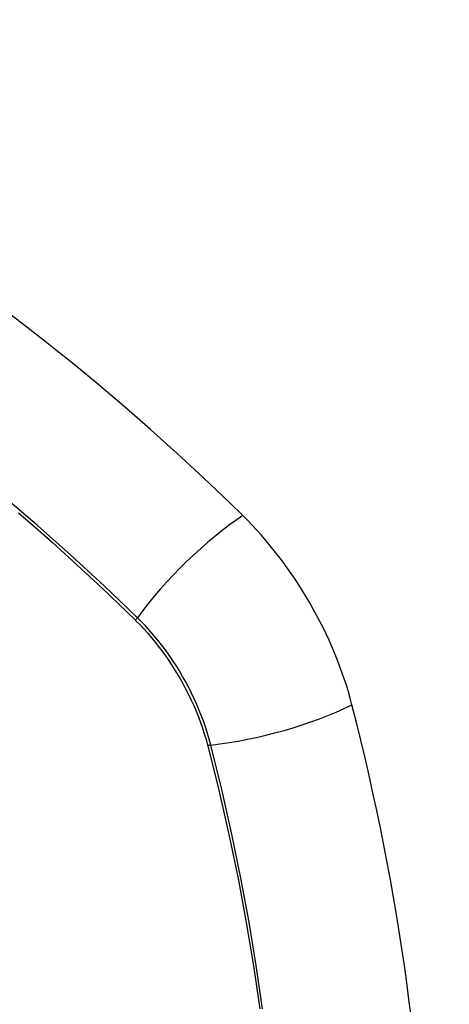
# Model space of a CAD drawing. Header units: inches. Extents: x 338.7 to 398.8, y 128 to 186.9.
# Tile 90 of 110: x 395.069 to 395.371, y 152.913 to 153.606. Entities that reach past the tile are written whole.
import ezdxf

# ---------------------------------------------------------------- set-up
doc = ezdxf.new("R2010")
doc.units = ezdxf.units.IN
doc.header["$MEASUREMENT"] = 0
doc.layers.add('Visible Edges(ANSI)', color=7, linetype='Continuous', lineweight=25)
doc.layers.add('Visible Tangent Edges(ANSI)', color=7, linetype='Continuous', lineweight=25)

msp = doc.modelspace()

# ---------------------------------------------------------------- linework, layer by layer
at = {"layer": 'Visible Edges(ANSI)'}
for centre, major_axis, start_param, end_param in [((394.92279, 152.42908), (-0.64835, 1.12588), 5.16346, 5.835982), ((395.18458, 153.14428), (0.08841, -0.15353), 1.123593, 2.021867), ((394.43561, 153.2729), (-0.64835, 1.12588), 3.592663, 4.265186)]:
    msp.add_ellipse(centre, major_axis=major_axis, ratio=0.578093, start_param=start_param, end_param=end_param, dxfattribs=at)
at = {"layer": 'Visible Tangent Edges(ANSI)'}
for p, q in [((395.15005, 153.1837), (395.15038, 153.18337)), ((395.20112, 153.09549), (395.20124, 153.09504))]:
    msp.add_line(p, q, dxfattribs=at)
at = {"layer": 'Visible Tangent Edges(ANSI)', "flags": 128}
for points in [[(395.15163, 153.1853), (395.12834, 153.20763), (395.1048, 153.22938), (395.08104, 153.2505), (395.05707, 153.27097)], [(395.06794, 153.25915), (395.07984, 153.24884), (395.09168, 153.23837), (395.10348, 153.22773), (395.11521, 153.21695), (395.12689, 153.20601), (395.13844, 153.19499), (395.15005, 153.1837)], [(395.20342, 153.09561), (395.20234, 153.09967), (395.20115, 153.10374), (395.19985, 153.10782), (395.19844, 153.1119), (395.19693, 153.11598), (395.19531, 153.12005), (395.19359, 153.12411), (395.19176, 153.12814), (395.18985, 153.13215), (395.18784, 153.13612), (395.18573, 153.14006), (395.18354, 153.14395), (395.18127, 153.14779), (395.17891, 153.15158), (395.17648, 153.15531), (395.17396, 153.15897), (395.17138, 153.16256), (395.16873, 153.16607), (395.16602, 153.16951), (395.16325, 153.17286), (395.16042, 153.17612), (395.15754, 153.17928), (395.15461, 153.18234), (395.15163, 153.1853)], [(395.15038, 153.18337), (395.15328, 153.18044), (395.15613, 153.17741), (395.15893, 153.17429), (395.16169, 153.17108), (395.16439, 153.16779), (395.16703, 153.16442), (395.16961, 153.16097), (395.17213, 153.15745), (395.17458, 153.15387), (395.17695, 153.15022), (395.17926, 153.14651), (395.18148, 153.14275), (395.18362, 153.13895), (395.18568, 153.1351), (395.18765, 153.13122), (395.18954, 153.1273), (395.19133, 153.12336), (395.19303, 153.1194), (395.19463, 153.11542), (395.19613, 153.11144), (395.19753, 153.10744), (395.19883, 153.10345), (395.20003, 153.09947), (395.20112, 153.09549)], [(395.20124, 153.09504), (395.20901, 153.06376), (395.21613, 153.03261), (395.2226, 153.00161), (395.2284, 152.9708), (395.23354, 152.94018), (395.23801, 152.9098)], [(395.23987, 152.90985), (395.23545, 152.94031), (395.23036, 152.97101), (395.22462, 153.00191), (395.2182, 153.03299), (395.21114, 153.06423), (395.20342, 153.09561)]]:
    msp.add_lwpolyline(points, dxfattribs=at)
at = {"layer": 'Visible Tangent Edges(ANSI)'}
for centre, major_axis, ratio, start_param, end_param in [((394.81705, 152.93147), (-0.17285, 0.30015), 0.578093, 5.049711, 10.658253), ((395.21017, 153.18929), (-0.08267, -0.08436), 0.355706, 4.184098, 5.092458), ((395.15651, 153.18563), (-0.00685, -0.00707), 0.357498, 5.09062, 5.354327), ((395.2363, 153.14403), (-0.11438, -0.02945), 0.352863, 1.189822, 2.098181), ((395.20616, 153.09964), (-0.00954, -0.00241), 0.354661, 0.927935, 1.191642)]:
    msp.add_ellipse(centre, major_axis=major_axis, ratio=ratio, start_param=start_param, end_param=end_param, dxfattribs=at)
msp.add_ellipse((394.81765, 152.93181), major_axis=(0.17078, -0.29656), ratio=0.578093, dxfattribs=at)

doc.saveas('drawing.dxf')
